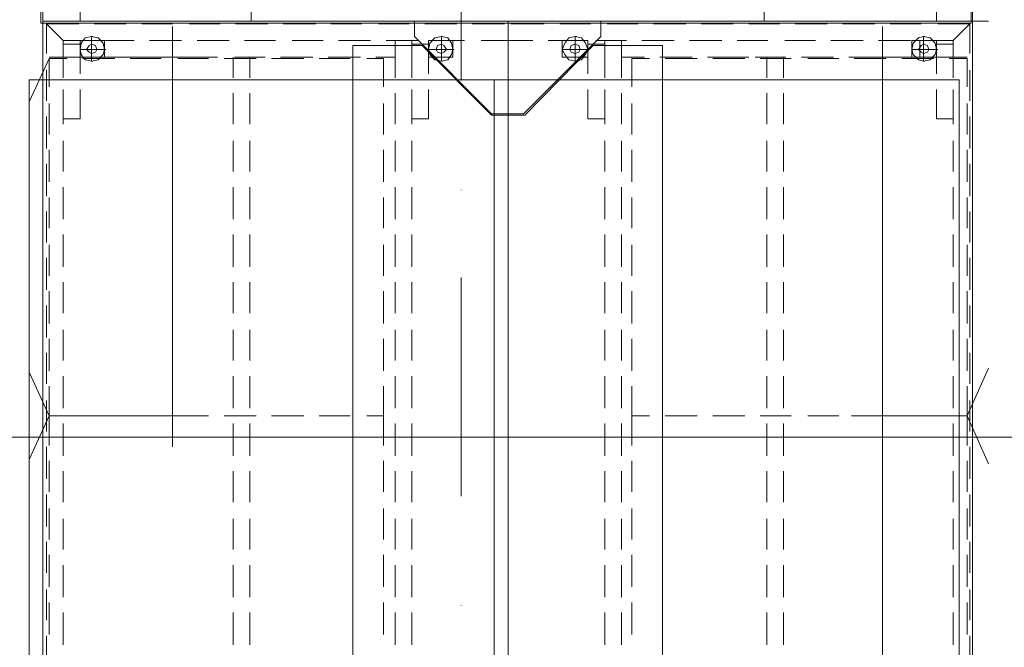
# Model space of a CAD drawing. Header units: millimetres. Extents: x -148444 to 51443, y -4810 to 453290.
# Tile 220 of 256: x 26926 to 28514, y 76059 to 77071. Entities that reach past the tile are written whole.
import ezdxf

# ---------------------------------------------------------------- set-up
doc = ezdxf.new("R2010")
doc.units = ezdxf.units.MM
doc.linetypes.add('Kropki i Kreski', pattern=[6.702778, 3.527778, -1.763889, 0, -1.411111])
for name, color, linetype in [('2D - Ogólne', 8, 'Continuous'), ('2D - Rysunki i Obrazki', 8, 'Continuous'), ('Konstrukcja - Siatka mod', 8, 'Continuous')]:
    doc.layers.add(name, color=color, linetype=linetype)

msp = doc.modelspace()

# ---------------------------------------------------------------- linework, layer by layer
at = {"layer": '2D - Ogólne', "color": 8, "linetype": 'Continuous', "lineweight": 20, "ltscale": 100}
msp.add_line((24708, 76397.8), (30538, 76397.8), dxfattribs=at)
at = {"layer": '2D - Rysunki i Obrazki', "color": 8, "linetype": 'Continuous', "lineweight": 13, "ltscale": 100, "flags": 128}
for points in [[(28460.2, 77065.6), (26960.2, 77065.6), (26963.2, 77446.1), (27286.7, 77819.3), (28141, 77819.3), (28462.4, 77446.1)], [(26963.2, 77068.7), (26963.2, 77446.1), (27286.7, 77819.3), (28141, 77819.3), (28462.4, 77446.1), (28462.4, 77068.7)], [(26963.2, 77068.7), (26963.2, 77446.1), (27286.7, 77819.3), (28141, 77819.3), (28462.4, 77446.1), (28462.4, 77068.7)], [(26963.2, 77068.7), (26963.2, 77446.1), (27286.7, 77819.3), (28141, 77819.3), (28462.4, 77446.1), (28462.4, 77068.7)], [(26963.2, 77068.7), (26963.2, 77446.1), (27286.7, 77819.3), (28141, 77819.3), (28462.4, 77446.1), (28462.4, 77068.7)], [(26963.2, 77068.7), (26963.2, 77446.1), (27286.7, 77819.3), (28141, 77819.3), (28462.4, 77446.1), (28462.4, 77068.7)], [(26963.2, 77068.7), (26963.2, 77446.1), (27286.7, 77819.3), (28141, 77819.3), (28462.4, 77446.1), (28462.4, 77068.7)], [(26963.2, 77068.7), (26963.2, 75795.5), (27713.9, 75795.5), (27713.9, 77068.7)], [(26963.2, 77068.7), (26963.2, 75795.5), (27713.9, 75795.5), (27713.9, 77068.7)], [(27713.9, 75795.5), (27713.9, 77068.7), (26963.2, 77068.7), (26963.2, 75795.5)], [(26963.2, 77068.7), (26963.2, 75795.5), (27713.9, 75795.5), (27713.9, 77068.7)], [(26963.2, 77068.7), (26963.2, 75795.5), (27713.9, 75795.5), (27713.9, 77068.7)], [(27713.9, 75795.5), (27713.9, 77068.7), (26963.2, 77068.7), (26963.2, 75795.5)], [(26963.2, 77068.7), (26963.2, 75795.5), (27713.9, 75795.5), (27713.9, 77068.7)], [(27713.9, 75946.9), (27686.9, 75946.9), (27574.9, 75834.9), (27463, 75834.9), (27463, 77029.3), (27574.9, 77029.3), (27686.9, 76917.3), (27713.9, 76917.3), (27713.9, 77068.7)], [(27713.9, 77068.7), (27713.9, 76919.4), (27686.9, 76919.4), (27562.5, 77043.8), (27562.5, 77068.7), (27713.9, 77068.7), (27713.9, 76919.4), (27738.7, 76919.4), (27863.1, 77043.8), (27863.1, 77068.7)], [(27713.9, 77068.7), (27713.9, 76919.4), (27686.9, 76919.4), (27562.5, 77043.8), (27562.5, 77068.7)], [(28462.4, 77068.7), (28462.4, 75795.5), (27713.9, 75795.5), (27713.9, 77068.7)], [(28462.4, 77068.7), (28462.4, 75795.5), (27713.9, 75795.5), (27713.9, 77068.7)], [(28462.4, 75795.5), (28462.4, 77068.7), (27713.9, 77068.7), (27713.9, 75795.5)], [(28462.4, 77068.7), (28462.4, 75795.5), (27713.9, 75795.5), (27713.9, 77068.7)], [(28462.4, 77068.7), (28462.4, 75795.5), (27713.9, 75795.5), (27713.9, 77068.7)], [(28462.4, 75795.5), (28462.4, 77068.7), (27713.9, 77068.7), (27713.9, 75795.5)], [(28462.4, 77068.7), (28462.4, 75795.5), (27713.9, 75795.5), (27713.9, 77068.7)], [(27713.9, 75946.9), (27740.8, 75946.9), (27850.7, 75834.9), (27962.7, 75834.9), (27962.7, 77029.3), (27850.7, 77029.3), (27740.8, 76917.3), (27713.9, 76917.3), (27713.9, 77068.7)], [(27713.9, 77068.7), (27713.9, 76919.4), (27738.7, 76919.4), (27863.1, 77043.8), (27863.1, 77068.7)], [(27023.4, 77037.6), (27023.4, 77010.6), (27062.8, 77010.6), (27062.8, 77037.6)], [(27062.8, 77010.6), (27062.8, 77037.6)], [(27585.3, 77037.6), (27585.3, 77010.6), (27624.7, 77010.6), (27624.7, 77037.6)], [(27624.7, 77010.6), (27624.7, 77037.6)], [(27800.9, 77037.6), (27800.9, 77010.6), (27842.4, 77010.6), (27842.4, 77037.6)], [(27800.9, 77037.6), (27800.9, 77010.6), (27842.4, 77010.6), (27842.4, 77037.6)], [(27842.4, 77010.6), (27842.4, 77037.6)], [(28364.9, 77037.6), (28364.9, 77010.6), (28404.3, 77010.6), (28404.3, 77037.6)], [(28377.4, 77037.6), (28377.4, 77010.6), (28404.3, 77010.6), (28404.3, 77037.6)], [(28404.3, 77010.6), (28404.3, 77037.6)], [(27042, 77016.8), (27048.2, 77018.9), (27050.3, 77023.1), (27048.2, 77029.3), (27042, 77031.4), (27037.9, 77029.3), (27033.7, 77023.1), (27037.9, 77018.9)], [(27606, 77016.8), (27610.2, 77018.9), (27614.3, 77023.1), (27610.2, 77029.3), (27606, 77031.4), (27599.8, 77029.3), (27597.7, 77023.1), (27599.8, 77018.9)], [(27821.7, 77016.8), (27827.9, 77018.9), (27830, 77023.1), (27827.9, 77029.3), (27821.7, 77031.4), (27815.5, 77029.3), (27813.4, 77023.1), (27815.5, 77018.9)], [(28383.6, 77016.8), (28389.8, 77018.9), (28391.9, 77023.1), (28389.8, 77029.3), (28383.6, 77031.4), (28379.5, 77029.3), (28375.3, 77023.1), (28379.5, 77018.9)], [(27691.2, 76974.4), (27691.2, 75774.4), (26941.2, 75774.4), (26941.2, 76974.4)], [(28441.2, 76974.4), (28441.2, 75774.4), (27691.2, 75774.4), (27691.2, 76974.4)]]:
    msp.add_lwpolyline(points, close=True, dxfattribs=at)
for points in [[(27023.4, 77068.7), (27023.4, 77110.1)], [(28404.3, 77068.7), (28404.3, 77110.1)], [(27299.1, 77097.7), (27299.1, 77068.7)], [(28126.5, 77097.7), (28126.5, 77068.7)], [(28462.4, 77068.7), (28488.5, 77068.7)], [(28462.4, 77068.7), (28488.5, 77068.7)], [(26969.5, 77064.5), (26969.5, 77016.8)], [(26996.4, 76977.4), (26996.4, 77037.6), (26969.5, 77064.5)], [(27021.3, 77064.5), (26969.5, 77064.5), (26996.4, 77037.6), (27033.7, 77037.6)], [(26969.5, 77064.5), (27021.3, 77064.5)], [(27098, 77064.5), (27046.2, 77064.5)], [(27046.2, 77064.5), (27098, 77064.5)], [(27172.7, 77064.5), (27122.9, 77064.5)], [(27122.9, 77064.5), (27172.7, 77064.5)], [(27172.7, 77060.4), (27172.7, 76382.3)], [(27249.4, 77064.5), (27199.6, 77064.5)], [(27199.6, 77064.5), (27249.4, 77064.5)], [(27326.1, 77064.5), (27274.3, 77064.5)], [(27274.3, 77064.5), (27326.1, 77064.5)], [(27402.8, 77064.5), (27351, 77064.5)], [(27351, 77064.5), (27402.8, 77064.5)], [(27477.5, 77064.5), (27427.7, 77064.5)], [(27427.7, 77064.5), (27477.5, 77064.5)], [(27554.2, 77064.5), (27504.4, 77064.5)], [(27504.4, 77064.5), (27554.2, 77064.5)], [(27630.9, 77064.5), (27579.1, 77064.5)], [(27579.1, 77064.5), (27630.9, 77064.5)], [(27707.6, 77064.5), (27655.8, 77064.5)], [(27655.8, 77064.5), (27707.6, 77064.5)], [(27718, 77064.5), (27771.9, 77064.5)], [(27718, 77064.5), (27771.9, 77064.5)], [(27796.8, 77064.5), (27846.6, 77064.5)], [(27796.8, 77064.5), (27846.6, 77064.5)], [(27873.5, 77064.5), (27923.3, 77064.5)], [(27873.5, 77064.5), (27923.3, 77064.5)], [(27948.2, 77064.5), (28000, 77064.5)], [(27948.2, 77064.5), (28000, 77064.5)], [(28024.9, 77064.5), (28076.7, 77064.5)], [(28024.9, 77064.5), (28076.7, 77064.5)], [(28101.6, 77064.5), (28151.4, 77064.5)], [(28101.6, 77064.5), (28151.4, 77064.5)], [(28176.3, 77064.5), (28228.1, 77064.5)], [(28176.3, 77064.5), (28228.1, 77064.5)], [(28253, 77064.5), (28304.8, 77064.5)], [(28253, 77064.5), (28304.8, 77064.5)], [(28317.3, 77060.4), (28317.3, 76382.3)], [(28329.7, 77064.5), (28379.5, 77064.5)], [(28329.7, 77064.5), (28379.5, 77064.5)], [(28406.4, 77064.5), (28458.3, 77064.5)], [(28406.4, 77064.5), (28458.3, 77064.5)], [(28458.3, 77064.5), (28431.3, 77037.6)], [(28431.3, 77037.6), (28458.3, 77064.5)], [(28458.3, 77064.5), (28458.3, 77016.8)], [(27023.4, 77023.1), (27042, 77023.1), (27042, 77043.8)], [(27042, 77043.8), (27031.7, 77041.7), (27025.4, 77033.4), (27023.4, 77023.1), (27025.4, 77014.8)], [(27062.8, 77037.6), (27023.4, 77037.6), (27023.4, 77010.6)], [(27062.8, 77037.6), (27023.4, 77037.6), (27023.4, 77010.6), (27062.8, 77010.6)], [(27042, 77043.8), (27052.4, 77041.7), (27060.7, 77033.4), (27062.8, 77023.1), (27060.7, 77014.8)], [(27042, 77043.8), (27052.4, 77041.7), (27060.7, 77033.4), (27062.8, 77023.1), (27060.7, 77014.8)], [(27042, 77043.8), (27044.1, 77043.8)], [(27060.7, 77037.6), (27110.5, 77037.6)], [(27062.8, 77010.6), (27062.8, 77037.6)], [(27062.8, 77037.6), (27062.8, 77010.6), (27093.9, 77010.6)], [(27135.3, 77037.6), (27187.2, 77037.6)], [(27212.1, 77037.6), (27263.9, 77037.6)], [(27288.8, 77037.6), (27338.5, 77037.6)], [(27365.5, 77037.6), (27415.3, 77037.6)], [(27440.1, 77037.6), (27492, 77037.6)], [(27500.3, 77010.6), (27531.4, 77010.6), (27531.4, 77037.6)], [(27516.9, 77037.6), (27568.7, 77037.6)], [(27558.3, 76977.4), (27558.3, 77037.6), (27531.4, 77037.6), (27531.4, 76977.4)], [(27585.3, 77023.1), (27606, 77023.1), (27606, 77043.8)], [(27606, 77043.8), (27595.7, 77041.7), (27587.4, 77033.4), (27585.3, 77023.1), (27587.4, 77014.8)], [(27624.7, 77037.6), (27585.3, 77037.6), (27585.3, 77010.6)], [(27624.7, 77037.6), (27585.3, 77037.6), (27585.3, 77010.6), (27624.7, 77010.6)], [(27593.6, 77037.6), (27643.4, 77037.6)], [(27606, 77043.8), (27616.4, 77041.7), (27622.6, 77033.4), (27624.7, 77023.1), (27622.6, 77014.8)], [(27606, 77043.8), (27616.4, 77041.7), (27622.6, 77033.4), (27624.7, 77023.1), (27622.6, 77014.8)], [(27606, 77043.8), (27608.1, 77043.8)], [(27624.7, 77010.6), (27624.7, 77037.6)], [(27670.3, 77037.6), (27707.6, 77037.6)], [(27707.6, 77037.6), (27753.3, 77037.6)], [(27778.1, 77037.6), (27827.9, 77037.6)], [(27800.9, 77023.1), (27821.7, 77023.1), (27821.7, 77043.8)], [(27821.7, 77043.8), (27811.3, 77041.7), (27805.1, 77033.4), (27800.9, 77023.1), (27805.1, 77014.8)], [(27842.4, 77037.6), (27800.9, 77037.6), (27800.9, 77010.6), (27842.4, 77010.6)], [(27821.7, 77043.8), (27832, 77041.7), (27838.3, 77033.4), (27842.4, 77023.1), (27838.3, 77014.8)], [(27821.7, 77043.8), (27832, 77041.7), (27838.3, 77033.4), (27842.4, 77023.1), (27838.3, 77014.8)], [(27821.7, 77043.8), (27823.8, 77043.8)], [(27854.9, 77037.6), (27904.6, 77037.6)], [(27869.4, 77037.6), (27896.3, 77037.6)], [(27869.4, 76977.4), (27869.4, 77037.6)], [(27896.3, 77010.6), (27896.3, 77037.6)], [(27896.3, 77037.6), (27896.3, 76977.4)], [(27929.5, 77037.6), (27981.3, 77037.6)], [(28006.2, 77037.6), (28058.1, 77037.6)], [(28082.9, 77037.6), (28132.7, 77037.6)], [(28159.7, 77037.6), (28209.4, 77037.6)], [(28234.3, 77037.6), (28286.1, 77037.6)], [(28311, 77037.6), (28362.9, 77037.6)], [(28364.9, 77023.1), (28383.6, 77023.1), (28383.6, 77043.8)], [(28383.6, 77043.8), (28375.3, 77041.7), (28367, 77033.4), (28364.9, 77023.1), (28367, 77014.8)], [(28404.3, 77037.6), (28364.9, 77037.6), (28364.9, 77010.6), (28404.3, 77010.6)], [(28377.4, 77037.6), (28377.4, 77010.6)], [(28383.6, 77043.8), (28394, 77041.7), (28402.3, 77033.4), (28404.3, 77023.1), (28402.3, 77014.8)], [(28383.6, 77043.8), (28394, 77041.7), (28402.3, 77033.4), (28404.3, 77023.1), (28402.3, 77014.8)], [(28383.6, 77043.8), (28385.7, 77043.8)], [(28387.8, 77037.6), (28431.3, 77037.6)], [(28431.3, 76977.4), (28431.3, 77037.6)], [(26996.4, 77031.4), (26996.4, 76983.7)], [(27023.4, 76983.7), (27023.4, 77031.4), (26996.4, 77031.4)], [(27042, 77004.4), (27031.7, 77006.5), (27025.4, 77014.8), (27023.4, 77023.1), (27025.4, 77033.4)], [(27042, 77004.4), (27031.7, 77006.5), (27025.4, 77014.8), (27023.4, 77023.1), (27025.4, 77033.4)], [(27023.4, 77023.1), (27025.4, 77023.1)], [(27042, 77004.4), (27052.4, 77006.5), (27060.7, 77014.8), (27062.8, 77023.1), (27060.7, 77033.4)], [(27042, 77023.1), (27044.1, 77023.1)], [(27062.8, 77023.1), (27042, 77023.1), (27042, 77004.4)], [(27042, 77023.1), (27044.1, 77023.1)], [(27062.8, 77023.1), (27064.8, 77023.1)], [(27558.3, 77031.4), (27558.3, 76983.7)], [(27585.3, 76983.7), (27585.3, 77031.4), (27558.3, 77031.4)], [(27606, 77004.4), (27595.7, 77006.5), (27587.4, 77014.8), (27585.3, 77023.1), (27587.4, 77033.4)], [(27606, 77004.4), (27595.7, 77006.5), (27587.4, 77014.8), (27585.3, 77023.1), (27587.4, 77033.4)], [(27585.3, 77023.1), (27587.4, 77023.1)], [(27606, 77004.4), (27616.4, 77006.5), (27622.6, 77014.8), (27624.7, 77023.1), (27622.6, 77033.4)], [(27606, 77023.1), (27608.1, 77023.1)], [(27624.7, 77023.1), (27606, 77023.1), (27606, 77004.4)], [(27606, 77023.1), (27608.1, 77023.1)], [(27624.7, 77023.1), (27626.8, 77023.1)], [(27821.7, 77004.4), (27811.3, 77006.5), (27805.1, 77014.8), (27800.9, 77023.1), (27805.1, 77033.4)], [(27821.7, 77004.4), (27811.3, 77006.5), (27805.1, 77014.8), (27800.9, 77023.1), (27805.1, 77033.4)], [(27800.9, 77023.1), (27803, 77023.1)], [(27821.7, 77004.4), (27832, 77006.5), (27838.3, 77014.8), (27842.4, 77023.1), (27838.3, 77033.4)], [(27821.7, 77023.1), (27823.8, 77023.1)], [(27842.4, 77023.1), (27821.7, 77023.1), (27821.7, 77004.4)], [(27821.7, 77023.1), (27823.8, 77023.1)], [(27842.4, 77031.4), (27869.4, 77031.4)], [(27842.4, 76983.7), (27842.4, 77031.4)], [(27842.4, 77023.1), (27844.5, 77023.1)], [(27869.4, 77031.4), (27869.4, 76983.7)], [(28383.6, 77004.4), (28375.3, 77006.5), (28367, 77014.8), (28364.9, 77023.1), (28367, 77033.4)], [(28383.6, 77004.4), (28375.3, 77006.5), (28367, 77014.8), (28364.9, 77023.1), (28367, 77033.4)], [(28364.9, 77023.1), (28367, 77023.1)], [(28383.6, 77004.4), (28394, 77006.5), (28402.3, 77014.8), (28404.3, 77023.1), (28402.3, 77033.4)], [(28383.6, 77023.1), (28385.7, 77023.1)], [(28404.3, 77023.1), (28383.6, 77023.1), (28383.6, 77004.4)], [(28383.6, 77023.1), (28385.7, 77023.1)], [(28404.3, 77031.4), (28431.3, 77031.4)], [(28404.3, 76983.7), (28404.3, 77031.4)], [(28404.3, 77023.1), (28406.4, 77023.1)], [(28431.3, 77031.4), (28431.3, 76983.7)], [(26973.6, 77008.5), (26942.1, 76939.9)], [(26973.6, 77010.6), (27222.4, 77010.6)], [(27002.6, 77008.5), (26973.6, 77008.5), (26973.6, 76962.9)], [(27062.8, 77010.6), (27023.4, 77010.6)], [(27079.4, 77008.5), (27027.5, 77008.5)], [(27042, 77004.4), (27044.1, 77004.4)], [(27042, 77004.4), (27044.1, 77004.4)], [(27154, 77008.5), (27104.2, 77008.5)], [(27118.7, 77010.6), (27170.6, 77010.6)], [(27230.7, 77008.5), (27181, 77008.5)], [(27195.5, 77010.6), (27245.2, 77010.6)], [(27307.4, 77008.5), (27255.6, 77008.5)], [(27270.1, 77010.6), (27270.1, 76977.4)], [(27272.2, 77010.6), (27322, 77010.6)], [(27297.1, 76977.4), (27297.1, 77010.6)], [(27384.2, 77008.5), (27332.3, 77008.5)], [(27346.8, 77010.6), (27398.7, 77010.6)], [(27458.8, 77008.5), (27409, 77008.5)], [(27423.6, 77010.6), (27475.4, 77010.6)], [(27512.7, 76962.9), (27512.7, 77008.5), (27485.8, 77008.5)], [(27624.7, 77010.6), (27585.3, 77010.6)], [(27606, 77004.4), (27608.1, 77004.4)], [(27606, 77004.4), (27608.1, 77004.4)], [(27821.7, 77004.4), (27823.8, 77004.4)], [(27821.7, 77004.4), (27823.8, 77004.4)], [(27933.6, 77010.6), (27896.3, 77010.6)], [(27912.9, 76962.9), (27912.9, 77008.5), (27941.9, 77008.5)], [(28010.4, 77010.6), (27958.5, 77010.6)], [(27966.8, 77008.5), (28018.7, 77008.5)], [(28085, 77010.6), (28035.3, 77010.6)], [(28043.5, 77008.5), (28095.4, 77008.5)], [(28074.6, 77010.6), (28101.6, 77010.6)], [(28161.7, 77010.6), (28112, 77010.6)], [(28120.3, 77008.5), (28170, 77008.5)], [(28130.6, 76977.4), (28130.6, 77010.6)], [(28157.6, 77010.6), (28157.6, 76977.4)], [(28238.5, 77010.6), (28186.6, 77010.6)], [(28197, 77008.5), (28246.8, 77008.5)], [(28315.2, 77010.6), (28263.3, 77010.6)], [(28454.1, 77010.6), (28267.5, 77010.6)], [(28271.6, 77008.5), (28323.5, 77008.5)], [(28377.4, 77010.6), (28340.1, 77010.6)], [(28348.4, 77008.5), (28400.2, 77008.5)], [(28383.6, 77004.4), (28385.7, 77004.4)], [(28383.6, 77004.4), (28385.7, 77004.4)], [(28425.1, 77008.5), (28454.1, 77008.5), (28454.1, 76962.9)], [(26969.5, 76989.9), (26969.5, 76940.1)], [(28458.3, 76989.9), (28458.3, 76940.1)], [(26996.4, 76958.8), (26996.4, 76911.1), (27023.4, 76911.1), (27023.4, 76958.8)], [(27558.3, 76958.8), (27558.3, 76911.1), (27585.3, 76911.1), (27585.3, 76958.8)], [(27842.4, 76911.1), (27842.4, 76958.8)], [(27869.4, 76958.8), (27869.4, 76911.1)], [(28404.3, 76911.1), (28404.3, 76958.8)], [(28431.3, 76958.8), (28431.3, 76911.1)], [(26996.4, 76902.8), (26996.4, 76952.6)], [(27270.1, 76952.6), (27270.1, 76902.8)], [(27297.1, 76902.8), (27297.1, 76952.6)], [(27531.4, 76952.6), (27531.4, 76902.8)], [(27558.3, 76902.8), (27558.3, 76952.6)], [(27869.4, 76902.8), (27869.4, 76952.6)], [(27896.3, 76952.6), (27896.3, 76902.8)], [(28130.6, 76902.8), (28130.6, 76952.6)], [(28157.6, 76952.6), (28157.6, 76902.8)], [(28431.3, 76902.8), (28431.3, 76952.6)], [(26973.6, 76936), (26973.6, 76886.2)], [(27512.7, 76886.2), (27512.7, 76936)], [(27912.9, 76886.2), (27912.9, 76936)], [(28454.1, 76936), (28454.1, 76886.2)], [(26969.5, 76915.2), (26969.5, 76863.4)], [(27869.4, 76911.1), (27842.4, 76911.1)], [(28431.3, 76911.1), (28404.3, 76911.1)], [(28458.3, 76915.2), (28458.3, 76863.4)], [(26973.6, 76861.3), (26973.6, 76809.5)], [(26996.4, 76826.1), (26996.4, 76875.8)], [(27270.1, 76875.8), (27270.1, 76826.1)], [(27297.1, 76826.1), (27297.1, 76875.8)], [(27512.7, 76809.5), (27512.7, 76861.3)], [(27531.4, 76875.8), (27531.4, 76826.1)], [(27558.3, 76826.1), (27558.3, 76875.8)], [(27869.4, 76826.1), (27869.4, 76875.8)], [(27896.3, 76875.8), (27896.3, 76826.1)], [(27912.9, 76809.5), (27912.9, 76861.3)], [(28130.6, 76826.1), (28130.6, 76875.8)], [(28157.6, 76875.8), (28157.6, 76826.1)], [(28431.3, 76826.1), (28431.3, 76875.8)], [(28454.1, 76861.3), (28454.1, 76809.5)], [(26969.5, 76838.5), (26969.5, 76786.7)], [(28458.3, 76838.5), (28458.3, 76786.7)], [(26996.4, 76749.4), (26996.4, 76801.2)], [(27270.1, 76801.2), (27270.1, 76749.4)], [(27297.1, 76749.4), (27297.1, 76801.2)], [(27531.4, 76801.2), (27531.4, 76749.4)], [(27558.3, 76749.4), (27558.3, 76801.2)], [(27869.4, 76749.4), (27869.4, 76801.2)], [(27896.3, 76801.2), (27896.3, 76749.4)], [(28130.6, 76749.4), (28130.6, 76801.2)], [(28157.6, 76801.2), (28157.6, 76749.4)], [(28431.3, 76749.4), (28431.3, 76801.2)], [(26973.6, 76784.6), (26973.6, 76734.8)], [(27512.7, 76734.8), (27512.7, 76784.6)], [(27912.9, 76734.8), (27912.9, 76784.6)], [(28454.1, 76784.6), (28454.1, 76734.8)], [(26969.5, 76761.8), (26969.5, 76712)], [(28458.3, 76761.8), (28458.3, 76712)], [(26996.4, 76672.6), (26996.4, 76724.5)], [(27270.1, 76724.5), (27270.1, 76672.6)], [(27297.1, 76672.6), (27297.1, 76724.5)], [(27531.4, 76724.5), (27531.4, 76672.6)], [(27558.3, 76672.6), (27558.3, 76724.5)], [(27869.4, 76672.6), (27869.4, 76724.5)], [(27896.3, 76724.5), (27896.3, 76672.6)], [(28130.6, 76672.6), (28130.6, 76724.5)], [(28157.6, 76724.5), (28157.6, 76672.6)], [(28431.3, 76672.6), (28431.3, 76724.5)], [(26973.6, 76707.9), (26973.6, 76658.1)], [(27512.7, 76658.1), (27512.7, 76707.9)], [(27912.9, 76658.1), (27912.9, 76707.9)], [(28454.1, 76707.9), (28454.1, 76658.1)], [(26969.5, 76687.1), (26969.5, 76635.3)], [(28458.3, 76687.1), (28458.3, 76635.3)], [(26996.4, 76598), (26996.4, 76647.8)], [(27270.1, 76647.8), (27270.1, 76598)], [(27297.1, 76598), (27297.1, 76647.8)], [(27531.4, 76647.8), (27531.4, 76598)], [(27558.3, 76598), (27558.3, 76647.8)], [(27869.4, 76598), (27869.4, 76647.8)], [(27896.3, 76647.8), (27896.3, 76598)], [(28130.6, 76598), (28130.6, 76647.8)], [(28157.6, 76647.8), (28157.6, 76598)], [(28431.3, 76598), (28431.3, 76647.8)], [(26973.6, 76633.2), (26973.6, 76581.4)], [(27512.7, 76581.4), (27512.7, 76633.2)], [(27912.9, 76581.4), (27912.9, 76633.2)], [(28454.1, 76633.2), (28454.1, 76581.4)], [(26969.5, 76610.4), (26969.5, 76558.6)], [(28458.3, 76610.4), (28458.3, 76558.6)], [(26996.4, 76521.3), (26996.4, 76571)], [(27270.1, 76571), (27270.1, 76521.3)], [(27297.1, 76521.3), (27297.1, 76571)], [(27531.4, 76571), (27531.4, 76521.3)], [(27558.3, 76521.3), (27558.3, 76571)], [(27869.4, 76521.3), (27869.4, 76571)], [(27896.3, 76571), (27896.3, 76521.3)], [(28130.6, 76521.3), (28130.6, 76571)], [(28157.6, 76571), (28157.6, 76521.3)], [(28431.3, 76521.3), (28431.3, 76571)], [(26973.6, 76556.5), (26973.6, 76504.7)], [(27512.7, 76504.7), (27512.7, 76556.5)], [(27912.9, 76504.7), (27912.9, 76556.5)], [(28454.1, 76556.5), (28454.1, 76504.7)], [(26969.5, 76533.7), (26969.5, 76483.9)], [(28458.3, 76533.7), (28458.3, 76483.9)], [(26973.6, 76432.1), (26942.1, 76501.4)], [(26996.4, 76444.5), (26996.4, 76496.4)], [(27270.1, 76496.4), (27270.1, 76444.5)], [(27297.1, 76444.5), (27297.1, 76496.4)], [(27531.4, 76496.4), (27531.4, 76444.5)], [(27558.3, 76444.5), (27558.3, 76496.4)], [(27869.4, 76444.5), (27869.4, 76496.4)], [(27896.3, 76496.4), (27896.3, 76444.5)], [(28130.6, 76444.5), (28130.6, 76496.4)], [(28157.6, 76496.4), (28157.6, 76444.5)], [(28431.3, 76444.5), (28431.3, 76496.4)], [(28454.1, 76432.1), (28488.5, 76509.2)], [(26973.6, 76479.8), (26973.6, 76432.1), (27002.6, 76432.1)], [(27512.7, 76432.1), (27512.7, 76479.8)], [(27912.9, 76432.1), (27912.9, 76479.8)], [(28317.3, 76481.9), (28317.3, 75803.8)], [(28454.1, 76479.8), (28454.1, 76432.1), (28425.1, 76432.1)], [(26969.5, 76457), (26969.5, 76407.2)], [(28458.3, 76457), (28458.3, 76407.2)], [(26973.6, 76432.1), (26942.1, 76362.9)], [(27002.6, 76432.1), (26973.6, 76432.1), (26973.6, 76384.4)], [(26973.6, 76432.1), (27222.4, 76432.1)], [(26973.6, 76432.1), (27222.4, 76432.1)], [(27079.4, 76432.1), (27027.5, 76432.1)], [(27027.5, 76432.1), (27079.4, 76432.1)], [(27154, 76432.1), (27104.2, 76432.1)], [(27104.2, 76432.1), (27154, 76432.1)], [(27230.7, 76432.1), (27181, 76432.1)], [(27181, 76432.1), (27230.7, 76432.1)], [(27307.4, 76432.1), (27255.6, 76432.1)], [(27255.6, 76432.1), (27307.4, 76432.1)], [(27384.2, 76432.1), (27332.3, 76432.1)], [(27332.3, 76432.1), (27384.2, 76432.1)], [(27458.8, 76432.1), (27409, 76432.1)], [(27409, 76432.1), (27458.8, 76432.1)], [(27512.7, 76384.4), (27512.7, 76432.1), (27485.8, 76432.1)], [(27485.8, 76432.1), (27512.7, 76432.1)], [(27512.7, 76432.1), (27512.7, 76384.4)], [(27941.9, 76432.1), (27912.9, 76432.1)], [(27912.9, 76384.4), (27912.9, 76432.1), (27941.9, 76432.1)], [(28018.7, 76432.1), (27966.8, 76432.1)], [(27966.8, 76432.1), (28018.7, 76432.1)], [(28095.4, 76432.1), (28043.5, 76432.1)], [(28043.5, 76432.1), (28095.4, 76432.1)], [(28170, 76432.1), (28120.3, 76432.1)], [(28120.3, 76432.1), (28170, 76432.1)], [(28246.8, 76432.1), (28197, 76432.1)], [(28197, 76432.1), (28246.8, 76432.1)], [(28454.1, 76432.1), (28267.5, 76432.1)], [(28454.1, 76432.1), (28267.5, 76432.1)], [(28323.5, 76432.1), (28271.6, 76432.1)], [(28271.6, 76432.1), (28323.5, 76432.1)], [(28400.2, 76432.1), (28348.4, 76432.1)], [(28348.4, 76432.1), (28400.2, 76432.1)], [(28425.1, 76432.1), (28454.1, 76432.1), (28454.1, 76384.4)], [(28454.1, 76432.1), (28488.5, 76355)], [(26996.4, 76367.8), (26996.4, 76419.7)], [(27270.1, 76419.7), (27270.1, 76367.8)], [(27297.1, 76367.8), (27297.1, 76419.7)], [(27531.4, 76419.7), (27531.4, 76367.8)], [(27558.3, 76367.8), (27558.3, 76419.7)], [(27869.4, 76367.8), (27869.4, 76419.7)], [(27896.3, 76419.7), (27896.3, 76367.8)], [(28130.6, 76367.8), (28130.6, 76419.7)], [(28157.6, 76419.7), (28157.6, 76367.8)], [(28431.3, 76367.8), (28431.3, 76419.7)], [(26969.5, 76382.3), (26969.5, 76330.5)], [(28458.3, 76382.3), (28458.3, 76330.5)], [(26973.6, 76359.5), (26973.6, 76309.8)], [(27512.7, 76359.5), (27512.7, 76309.8)], [(27512.7, 76309.8), (27512.7, 76359.5)], [(27912.9, 76309.8), (27912.9, 76359.5)], [(28454.1, 76359.5), (28454.1, 76309.8)], [(26996.4, 76293.2), (26996.4, 76342.9)], [(27270.1, 76342.9), (27270.1, 76293.2)], [(27297.1, 76293.2), (27297.1, 76342.9)], [(27531.4, 76342.9), (27531.4, 76293.2)], [(27558.3, 76293.2), (27558.3, 76342.9)], [(27869.4, 76293.2), (27869.4, 76342.9)], [(27896.3, 76342.9), (27896.3, 76293.2)], [(28130.6, 76293.2), (28130.6, 76342.9)], [(28157.6, 76342.9), (28157.6, 76293.2)], [(28431.3, 76293.2), (28431.3, 76342.9)], [(26969.5, 76305.6), (26969.5, 76253.8)], [(28458.3, 76305.6), (28458.3, 76253.8)], [(26973.6, 76282.8), (26973.6, 76233)], [(27512.7, 76282.8), (27512.7, 76233)], [(27512.7, 76233), (27512.7, 76282.8)], [(27912.9, 76233), (27912.9, 76282.8)], [(28454.1, 76282.8), (28454.1, 76233)], [(26996.4, 76216.5), (26996.4, 76266.2)], [(27270.1, 76266.2), (27270.1, 76216.5)], [(27297.1, 76216.5), (27297.1, 76266.2)], [(27531.4, 76266.2), (27531.4, 76216.5)], [(27558.3, 76216.5), (27558.3, 76266.2)], [(27869.4, 76216.5), (27869.4, 76266.2)], [(27896.3, 76266.2), (27896.3, 76216.5)], [(28130.6, 76216.5), (28130.6, 76266.2)], [(28157.6, 76266.2), (28157.6, 76216.5)], [(28431.3, 76216.5), (28431.3, 76266.2)], [(26969.5, 76228.9), (26969.5, 76179.1)], [(28458.3, 76228.9), (28458.3, 76179.1)], [(26973.6, 76208.2), (26973.6, 76156.3)], [(27512.7, 76208.2), (27512.7, 76156.3)], [(27512.7, 76156.3), (27512.7, 76208.2)], [(27912.9, 76156.3), (27912.9, 76208.2)], [(28454.1, 76208.2), (28454.1, 76156.3)], [(26996.4, 76139.7), (26996.4, 76191.6)], [(27270.1, 76191.6), (27270.1, 76139.7)], [(27297.1, 76139.7), (27297.1, 76191.6)], [(27531.4, 76191.6), (27531.4, 76139.7)], [(27558.3, 76139.7), (27558.3, 76191.6)], [(27869.4, 76139.7), (27869.4, 76191.6)], [(27896.3, 76191.6), (27896.3, 76139.7)], [(28130.6, 76139.7), (28130.6, 76191.6)], [(28157.6, 76191.6), (28157.6, 76139.7)], [(28431.3, 76139.7), (28431.3, 76191.6)], [(26969.5, 76152.2), (26969.5, 76102.4)], [(28458.3, 76152.2), (28458.3, 76102.4)], [(26973.6, 76131.4), (26973.6, 76079.6)], [(27512.7, 76131.4), (27512.7, 76079.6)], [(27512.7, 76079.6), (27512.7, 76131.4)], [(27912.9, 76079.6), (27912.9, 76131.4)], [(28454.1, 76131.4), (28454.1, 76079.6)], [(26996.4, 76063), (26996.4, 76114.9)], [(27270.1, 76114.9), (27270.1, 76063)], [(27297.1, 76063), (27297.1, 76114.9)], [(27531.4, 76114.9), (27531.4, 76063)], [(27558.3, 76063), (27558.3, 76114.9)], [(27869.4, 76063), (27869.4, 76114.9)], [(27896.3, 76114.9), (27896.3, 76063)], [(28130.6, 76063), (28130.6, 76114.9)], [(28157.6, 76114.9), (28157.6, 76063)], [(28431.3, 76063), (28431.3, 76114.9)], [(26969.5, 76077.5), (26969.5, 76025.7)], [(28458.3, 76077.5), (28458.3, 76025.7)]]:
    msp.add_lwpolyline(points, dxfattribs=at)
at = {"layer": 'Konstrukcja - Siatka mod', "color": 8, "linetype": 'Kropki i Kreski', "lineweight": 13, "ltscale": 100}
msp.add_line((27638, 90062.8), (27638, 73098), dxfattribs=at)

doc.saveas('drawing.dxf')
